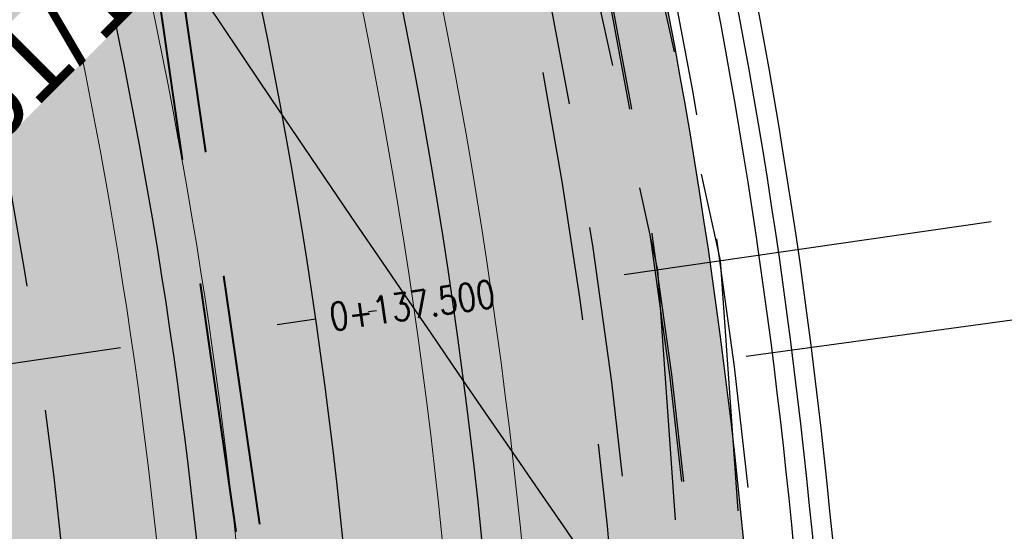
# Model space of a CAD drawing. Header units: metres. Extents: x 3458045 to 3462392, y 5482308 to 5484762.
# Tile 80 of 256: x 3459784.37 to 3459796.85, y 5483523.55 to 5483530.03. Entities that reach past the tile are written whole.
import ezdxf
from ezdxf.enums import TextEntityAlignment as Align

# ---------------------------------------------------------------- set-up
doc = ezdxf.new("R2010")
doc.units = ezdxf.units.M
for name, pattern in [('AUSGEZOGEN', [2, 1, 1]), ('STRICHPUNKT2', [12.7, 6.35, -3.175, 0, -3.175]), ('VERDECKT2', [4.7625, 3.175, -1.5875])]:
    doc.linetypes.add(name, pattern=pattern)
doc.layers.get('0').update_dxf_attribs({"linetype": 'CONTINUOUS'})
for name, color, linetype in [('BAUER_BK 2014', 1, 'CONTINUOUS'), ('SP_ACHSE_8559', 7, 'CONTINUOUS'), ('SP_ACHSE_8901', 7, 'CONTINUOUS'), ('SP_ACHSE_8911', 7, 'CONTINUOUS'), ('SP_AXIS', 7, 'CONTINUOUS'), ('SP_BAUGRUBE-ANKER', 211, 'AUSGEZOGEN'), ('SP_BAUGRUBE-VERBAU', 210, 'AUSGEZOGEN'), ('SP_Blockfugen', 2, 'STRICHPUNKT2'), ('SP_Entwässerung', 170, 'VERDECKT2'), ('SP_SOLID_Tunnelsohle_L7+8', 254, 'CONTINUOUS'), ('SP_StadtbahnFluchtweg', 1, 'CONTINUOUS'), ('SP_TrogTunnel-Bautoleranz', 160, 'VERDECKT2'), ('SP_Tunnelwand-POLYGONAL', 80, 'VERDECKT2'), ('SP_Tunnelwand_L7+8', 2, 'VERDECKT2'), ('SP_Vb_Planung', 10, 'CONTINUOUS'), ('SP_Verbau', 212, 'CONTINUOUS'), ('T__AXIS', 3, 'CONTINUOUS')]:
    doc.layers.add(name, color=color, linetype=linetype)
doc.layers.add('SP_HILF', color=6, linetype='CONTINUOUS', plot=False)
doc.styles.add('SIMPLEX8', font='simplexd.shx', dxfattribs={"width": 0.8})
doc.styles.get("Standard").update_dxf_attribs({"font": 'txt.shx'})
doc.linetypes.add('EISENBAHN', pattern='A,0.15,[130,ltypeshp.shx,S=0.25,R=0,X=0,Y=0],0.15', length=0.3)
doc.linetypes.add('ZICKZACK', pattern='A,0.00254,-5.08,[131,ltypeshp.shx,S=5.08,R=0,X=-5.08,Y=0],-10.16,[131,ltypeshp.shx,S=5.08,R=180,X=5.08,Y=0],-5.08', length=20.32254)

# ---------------------------------------------------------------- blocks, each defined once
blk = doc.blocks.new('kmr_i')
at = {"color": 1, "linetype": 'Continuous'}
blk.add_line((0, 0), (0, 1.416438), dxfattribs=at)
at = {"color": 1, "linetype": 'Continuous', "style": 'SIMPLEX8', "width": 0.8}
blk.add_attdef('STATION', text='', height=1, rotation=270.0000584, dxfattribs=at).set_placement((0, -0.50985), align=Align.MIDDLE_LEFT)
blk = doc.blocks.new('A$C288940E1')
at = {"layer": 'SP_Verbau'}
blk.add_line((0, 0), (-10.4038, -4.6916), dxfattribs=at)

msp = doc.modelspace()

# ---------------------------------------------------------------- hatches: boundary and pattern name
at = {"layer": 'SP_SOLID_Tunnelsohle_L7+8'}
h = msp.add_hatch(color=256, dxfattribs=at)
h.dxf.hatch_style = 1
edge = h.paths.add_edge_path()
edge.add_arc((3458857.4544, 5483747.0655), 967.062, 344.1575234, 344.3872259)
edge.add_arc((3459473.9441, 5483574.7903), 326.954, 344.387226, 345.076333)
edge.add_arc((3459597.6475, 5483541.8207), 198.9324, 345.076333, 346.224846)
edge.add_arc((3459650.9358, 5483528.7563), 144.066, 346.224846, 347.832764)
edge.add_arc((3459680.7324, 5483522.3319), 113.5846, 347.832764, 349.90022)
edge.add_arc((3459699.8308, 5483518.93), 94.1856, 349.90022, 352.417547)
edge.add_arc((3459713.0579, 5483517.1693), 80.8418, 352.417547, 355.414439)
edge.add_arc((3459719.6894, 5483516.5932), 74.1855, 355.448462, 356.346692)
edge.add_arc((3459720.9584, 5483516.5061), 72.9136, 356.351432, 375.12014)
edge.add_arc((3459716.6802, 5483515.3015), 77.3579, 15.154925, 18.396868)
edge.add_arc((3459706.2115, 5483511.8197), 88.3904, 18.396868, 21.208821)
edge.add_arc((3459692.0649, 5483506.3301), 103.5648, 21.208821, 23.581379)
edge.add_arc((3459671.7932, 5483497.4815), 125.6835, 23.581379, 25.512141)
edge.add_arc((3459639.9853, 5483482.3016), 160.928, 25.512141, 27.001116)
edge.add_arc((3459718.8773, 5483524.65), 71.4345, 25.465137, 28.775179)
edge.add_arc((3459376.7002, 5483342.4929), 459.0716, 28.144677, 28.653199)
edge.add_arc((3459249.8469, 5483273.6151), 603.4176, 28.6167245, 28.7545471)
edge.add_line((3459778.8562, 5483563.8942), (3459778.5506, 5483564.8679))
edge.add_arc((3459246.486, 5483271.2535), 607.7024, 28.8916589, 28.9859415)
edge.add_line((3459778.0667, 5483565.7431), (3459768.6807, 5483560.5519))
edge.add_arc((3460160.896, 5483776.6646), 447.8142, 208.854995, 208.982431)
edge.add_line((3459769.1624, 5483559.6801), (3459769.8148, 5483558.9069))
edge.add_arc((3459249.8406, 5483273.6102), 593.0999, 28.6168449, 28.7524621, ccw=False)
edge.add_arc((3459440.8442, 5483377.5455), 375.6491, 28.04865, 28.653818, ccw=False)
edge.add_arc((3459582.0854, 5483452.7987), 215.6113, 27.001109, 28.04865, ccw=False)
edge.add_arc((3459639.9853, 5483482.3016), 150.628, 25.512141, 27.001109, ccw=False)
edge.add_arc((3459671.7932, 5483497.4815), 115.3835, 23.581379, 25.512141, ccw=False)
edge.add_arc((3459692.0649, 5483506.3301), 93.2648, 21.20882, 23.581379, ccw=False)
edge.add_arc((3459706.2115, 5483511.8197), 78.0904, 18.3967, 21.20882, ccw=False)
edge.add_arc((3459716.6813, 5483515.3019), 67.0567, 15.1549, 18.3967, ccw=False)
edge.add_arc((3459720.9787, 5483516.5082), 62.5934, -3.878778, 15.117461, ccw=False)
edge.add_arc((3459719.7195, 5483516.591), 63.8553, 355.448275, 356.123471, ccw=False)
edge.add_arc((3459713.1809, 5483517.1562), 70.4182, 352.431338, 355.41208, ccw=False)
edge.add_arc((3459699.8288, 5483518.9303), 83.8876, 349.900073, 352.431338, ccw=False)
edge.add_arc((3459680.7324, 5483522.3319), 103.2847, 347.832763, 349.900073, ccw=False)
edge.add_arc((3459650.9358, 5483528.7563), 133.766, 346.224846, 347.832763, ccw=False)
edge.add_arc((3459597.6475, 5483541.8207), 188.6324, 345.076333, 346.224846, ccw=False)
edge.add_arc((3459473.9441, 5483574.7903), 316.654, 344.387226, 345.076333, ccw=False)
edge.add_arc((3458857.4544, 5483747.0655), 956.762, 344.1575234, 344.3872258, ccw=False)
edge.add_line((3459777.8746, 5483485.8757), (3459768.1652, 5483451.5731))
edge.add_arc((3460235.8213, 5483318.7283), 486.1584, 164.142005, 164.465842)
edge.add_arc((3459925.9207, 5483404.8704), 164.5082, 164.465842, 165.436874)
edge.add_arc((3459863.548, 5483421.0744), 100.065, 165.436874, 167.055656)
edge.add_arc((3459836.6312, 5483427.2611), 72.4464, 167.055656, 169.321948)
edge.add_arc((3459825.5145, 5483429.4052), 61.1249, 169.36621, 170.436557)
edge.add_arc((3459822.8296, 5483429.8673), 58.4005, 170.446005, 171.374328)
edge.add_arc((3459822.827, 5483429.8675), 58.3979, 171.374105, 181.27373)
edge.add_line((3459764.4435, 5483428.5694), (3459763.7283, 5483428.5535))
edge.add_line((3459763.7283, 5483428.5535), (3459765.1423, 5483424.2417))
edge.add_line((3459765.1423, 5483424.2417), (3459773.0292, 5483411.4442))
edge.add_line((3459773.0292, 5483411.4442), (3459778.948, 5483417.0189))
edge.add_line((3459778.948, 5483417.0189), (3459775.6909, 5483420.4769))
edge.add_arc((3459821.7364, 5483429.9486), 47.0096, 170.06678, 191.62372, ccw=False)
edge.add_arc((3459825.0894, 5483429.4811), 50.3931, 169.37086, 170.20087, ccw=False)
edge.add_arc((3459836.6312, 5483427.2611), 62.1464, 167.055656, 169.321948, ccw=False)
edge.add_arc((3459863.548, 5483421.0744), 89.765, 165.436867, 167.055656, ccw=False)
edge.add_arc((3459925.9216, 5483404.8701), 154.2091, 164.465124, 165.436867, ccw=False)
edge.add_arc((3460237.4715, 5483318.2654), 477.5722, 164.141522, 164.465124, ccw=False)
edge.add_line((3459778.0759, 5483448.7679), (3459787.7833, 5483483.0639))

# ---------------------------------------------------------------- linework, layer by layer
at = {"layer": 'SP_ACHSE_8559'}
msp.add_lwpolyline([(3459737.3759, 5483588.9167, -0.0013218), (3459741.9888, 5483581.4736, -0.0004406), (3459746.5755, 5483574.0144, 0.000357), (3459752.2355, 5483564.8071, 0.0010709), (3459757.9218, 5483555.616, 0.0017848), (3459763.6606, 5483546.4576, 0.0024988), (3459769.4775, 5483537.3487, 0.0032127), (3459775.3981, 5483528.3069, 0.0012042), (3459777.3589, 5483525.3707, 0.00909), (3459792.1443, 5483504.1891, -0.6236806), (3459771.1027, 5483464.5224, -0.1187391)], format="xyb", dxfattribs=at)
at = {"layer": 'SP_ACHSE_8901'}
msp.add_lwpolyline([(3459663.5917, 5483703.287, -0.0763528), (3459773.4733, 5483559.3038, -0.0026415), (3459775.3741, 5483555.7812, -0.0045692), (3459777.2239, 5483552.2315, -0.0064969), (3459778.9947, 5483548.6418, -0.0084247), (3459780.6575, 5483545.0009, -0.0103526), (3459782.1824, 5483541.3003, -0.0122805), (3459783.5383, 5483537.5346, -0.0141346), (3459784.6877, 5483533.7213, -0.0820775), (3459786.8382, 5483512.3056, -0.0039193), (3459786.7627, 5483511.2537, -0.0130302), (3459786.3551, 5483507.4265, -0.0110254), (3459785.7638, 5483503.6231, -0.0090206), (3459785.0205, 5483499.8464, -0.007016), (3459784.1565, 5483496.0954, -0.0050114), (3459783.2025, 5483492.3662, -0.0030068), (3459782.1889, 5483488.6527, -0.0010023), (3459781.1454, 5483484.9475), (3459771.4367, 5483450.6471, 0.0014127)], format="xyb", dxfattribs=at)
at = {"layer": 'SP_ACHSE_8911'}
msp.add_lwpolyline([(3459779.9669, 5483401.3496, -0.1898543), (3459772.019, 5483438.2528, -0.0048267), (3459772.1981, 5483439.2782, -0.0102194), (3459772.7329, 5483441.8661, -0.0072994), (3459773.3582, 5483444.4337, -0.0043796), (3459774.0432, 5483446.9861, -0.0014599), (3459774.758, 5483449.5304), (3459784.8281, 5483485.1076, 0.0010135), (3459785.8599, 5483488.7717, 0.0030406), (3459786.8619, 5483492.4439, 0.0050678), (3459787.8042, 5483496.1319, 0.0070949), (3459788.6565, 5483499.8416, 0.0091222), (3459789.3881, 5483503.5769, 0.0111495), (3459789.9676, 5483507.3387, 0.0096243), (3459790.2818, 5483510.1571, 0.0966281), (3459787.5873, 5483536.6729, 0.005752), (3459787.0914, 5483538.2453, 0.0123927), (3459785.7657, 5483541.9647, 0.0104385), (3459784.2716, 5483545.6199, 0.0084844), (3459782.6402, 5483549.216, 0.0065303), (3459780.9016, 5483552.7616, 0.0045764), (3459779.0846, 5483556.2677, 0.0026224), (3459777.2173, 5483559.7474, 0.0769413), (3459666.0197, 5483705.8087)], format="xyb", dxfattribs=at)
at = {"layer": 'SP_AXIS'}
for points in [[(3459779.9669, 5483401.3496, -0.1898543), (3459772.019, 5483438.2528, -0.0048267), (3459772.1981, 5483439.2782, -0.0102194), (3459772.7329, 5483441.8661, -0.0072994), (3459773.3582, 5483444.4337, -0.0043796), (3459774.0432, 5483446.9861, -0.0014599), (3459774.758, 5483449.5304), (3459784.8281, 5483485.1076, 0.0010135), (3459785.8599, 5483488.7717, 0.0030406), (3459786.8619, 5483492.4439, 0.0050678), (3459787.8042, 5483496.1319, 0.0070949), (3459788.6565, 5483499.8416, 0.0091222), (3459789.3881, 5483503.5769, 0.0111495), (3459789.9676, 5483507.3387, 0.0096243), (3459790.2818, 5483510.1571, 0.0966281), (3459787.5873, 5483536.6729, 0.005752), (3459787.0914, 5483538.2453, 0.0123927), (3459785.7657, 5483541.9647, 0.0104385), (3459784.2716, 5483545.6199, 0.0084844), (3459782.6402, 5483549.216, 0.0065303), (3459780.9016, 5483552.7616, 0.0045764), (3459779.0846, 5483556.2677, 0.0026224), (3459777.2173, 5483559.7474, 0.0769413), (3459666.0197, 5483705.8087)], [(3459663.5917, 5483703.287, -0.0763528), (3459773.4733, 5483559.3038, -0.0026415), (3459775.3741, 5483555.7812, -0.0045692), (3459777.2239, 5483552.2315, -0.0064969), (3459778.9947, 5483548.6418, -0.0084247), (3459780.6575, 5483545.0009, -0.0103526), (3459782.1824, 5483541.3003, -0.0122805), (3459783.5383, 5483537.5346, -0.0141346), (3459784.6877, 5483533.7213, -0.0820775), (3459786.8382, 5483512.3056, -0.0039193), (3459786.7627, 5483511.2537, -0.0130302), (3459786.3551, 5483507.4265, -0.0110254), (3459785.7638, 5483503.6231, -0.0090206), (3459785.0205, 5483499.8464, -0.007016), (3459784.1565, 5483496.0954, -0.0050114), (3459783.2025, 5483492.3662, -0.0030068), (3459782.1889, 5483488.6527, -0.0010023), (3459781.1454, 5483484.9475), (3459771.4367, 5483450.6471, 0.0014127)], [(3459751.0056, 5483586.8549, -0.0004357), (3459755.6442, 5483579.3114, 0.0003596), (3459761.2625, 5483570.1726, 0.0010789), (3459766.9071, 5483561.05, 0.0017982), (3459772.6041, 5483551.96, 0.0025175), (3459778.3793, 5483542.9196, 0.0032367), (3459784.2581, 5483533.9462, 0.0012132), (3459786.2052, 5483531.0326, 0.0550745), (3459885.4353, 5483413.6014, -0.0246156), (3459912.6205, 5483385.1364, -0.0008768), (3459913.5588, 5483384.0479, -0.0037507), (3459918.2074, 5483378.5492, -0.002679), (3459922.785, 5483372.9911, -0.0016074), (3459927.3148, 5483367.3939, -0.0005358), (3459931.8205, 5483361.7774, 0.0005358), (3459936.3262, 5483356.161, 0.0009761), (3459939.4013, 5483352.3529, 0.0064816), (3459955.9914, 5483332.4309), (3459959.947, 5483327.8043)]]:
    msp.add_lwpolyline(points, format="xyb", dxfattribs=at)
at = {"layer": 'SP_Blockfugen'}
msp.add_line((3459779.3625, 5483524.9682), (3459796.6806, 5483527.4773), dxfattribs=at)
at = {"layer": 'SP_HILF'}
msp.add_lwpolyline([(3459793.7242, 5483511.8662, 0.0820775), (3459791.3478, 5483535.5252, 0.0141466), (3459790.0846, 5483539.7154, 0.0122701), (3459788.6151, 5483543.7965, 0.0103526), (3459786.9813, 5483547.7613, 0.0084247), (3459785.2219, 5483551.6136, 0.006497), (3459783.3718, 5483555.3642, 0.0144438), (3459781.4908, 5483559.0368, 0.0022188), (3459779.553, 5483562.6209, 0.0006014), (3459778.8562, 5483563.8942), (3459778.5506, 5483564.8679, 0.0004114), (3459778.0667, 5483565.7431), (3459768.6807, 5483560.5519, 0.000556), (3459769.1624, 5483559.6801), (3459769.8148, 5483558.9069, -0.0005917), (3459770.4887, 5483557.6754, -0.0026405), (3459772.3728, 5483554.1836, -0.0045708), (3459774.1945, 5483550.6879, -0.0064969), (3459775.9262, 5483547.1774, -0.0084247), (3459777.5414, 5483543.6408, -0.0103526), (3459779.0127, 5483540.0703, -0.0122708), (3459780.311, 5483536.4646, -0.014146), (3459781.406, 5483532.8325, -0.0830771), (3459783.4287, 5483512.274, -0.0029461)], format="xyb", dxfattribs=at)
at = {"layer": 'SP_StadtbahnFluchtweg', "linetype": 'VERDECKT2'}
for points in [[(3459776.1649, 5483565.2015, -0.0016155), (3459778.0381, 5483561.7943, -0.0026415), (3459779.9634, 5483558.2263, -0.0045692), (3459781.8571, 5483554.5923, -0.0064969), (3459783.6876, 5483550.8815, -0.0084247), (3459785.4233, 5483547.0812, -0.0103526), (3459787.0302, 5483543.1815, -0.0122805), (3459788.4726, 5483539.1755, -0.0141346), (3459789.7069, 5483535.0808, -0.0820775), (3459792.0276, 5483511.9744, -0.0039193), (3459791.9463, 5483510.841, -0.0130302), (3459791.5097, 5483506.741, -0.0110254), (3459790.8832, 5483502.7112, -0.0090206), (3459790.1037, 5483498.7504, -0.007016), (3459789.207, 5483494.8572, -0.0050114), (3459788.2271, 5483491.027, -0.0030068), (3459787.197, 5483487.2532, -0.0010023), (3459786.1479, 5483483.5279), (3459776.4401, 5483449.2308, 0.0014127)], [(3459770.131, 5483561.8546, -0.001614), (3459771.981, 5483558.4896, -0.0026415), (3459773.8738, 5483554.9818, -0.0045692), (3459775.7092, 5483551.4597, -0.0064969), (3459777.4604, 5483547.9096, -0.0084247), (3459779.0995, 5483544.3209, -0.0103526), (3459780.5976, 5483540.6853, -0.0122805), (3459781.9251, 5483536.9981, -0.0141346), (3459783.0468, 5483533.2769, -0.0820775), (3459785.1416, 5483512.4138, -0.0039193), (3459785.0681, 5483511.3886, -0.0130302), (3459784.6699, 5483507.6505, -0.0110254), (3459784.0901, 5483503.9212, -0.0090206), (3459783.3587, 5483500.2047, -0.007016), (3459782.5054, 5483496.5002, -0.0050114), (3459781.5599, 5483492.804, -0.0030068), (3459780.5516, 5483489.1103, -0.0010023), (3459779.51, 5483485.4116), (3459769.8009, 5483451.1101, 0.0014127)]]:
    msp.add_lwpolyline(points, format="xyb", dxfattribs=at)
at = {"layer": 'SP_TrogTunnel-Bautoleranz'}
for points in [[(3459776.3855, 5483414.6053, -0.1208338), (3459774.5845, 5483437.8306, -0.0048267), (3459774.7549, 5483438.8062, -0.0102194), (3459775.2678, 5483441.2879, -0.0072994), (3459775.8751, 5483443.7818, -0.0043796), (3459776.5483, 5483446.2902, -0.0014599), (3459777.259, 5483448.8198), (3459787.3299, 5483484.3995, 0.0010135), (3459788.364, 5483488.072, 0.0030406), (3459789.3743, 5483491.7747, 0.0050678), (3459790.3297, 5483495.5138, 0.0070949), (3459791.1985, 5483499.2954, 0.0091222), (3459791.9483, 5483503.1238, 0.0111495), (3459792.5455, 5483507.0002, 0.0096243), (3459792.8708, 5483509.9188, 0.0966281), (3459790.0758, 5483537.4262, 0.005752), (3459789.5618, 5483539.0559, 0.0123927), (3459788.1924, 5483542.898, 0.0104385), (3459786.6572, 5483546.6537, 0.0084844), (3459784.9894, 5483550.3301, 0.0065303), (3459783.2208, 5483553.9367, 0.0045764), (3459781.3819, 5483557.4851, 0.0026224), (3459779.5017, 5483560.9888, 0.0020183), (3459777.1644, 5483565.2555)], [(3459769.5507, 5483561.0445, -0.0014341), (3459771.1909, 5483558.0585, -0.0026415), (3459773.0795, 5483554.5586, -0.0045692), (3459774.9073, 5483551.0511, -0.0064969), (3459776.6482, 5483547.522, -0.0084247), (3459778.2746, 5483543.9608, -0.0103526), (3459779.7585, 5483540.3597, -0.0122805), (3459781.0711, 5483536.7141, -0.0141346), (3459782.1781, 5483533.0416, -0.0820775), (3459784.2434, 5483512.4711, -0.0039193), (3459784.1709, 5483511.46, -0.0130302), (3459783.7777, 5483507.7691, -0.0110254), (3459783.2041, 5483504.0791, -0.0090206), (3459782.4789, 5483500.3944, -0.007016), (3459781.6313, 5483496.7145, -0.0050114), (3459780.6902, 5483493.0358, -0.0030068), (3459779.6848, 5483489.3525, -0.0010023), (3459778.6442, 5483485.6573), (3459768.935, 5483451.3552, 0.0014127)]]:
    msp.add_lwpolyline(points, format="xyb", dxfattribs=at)
at = {"layer": 'SP_Tunnelwand-POLYGONAL'}
for points in [[(3459790.9503, 5483537.3753), (3459793.2448, 5483526.9794), (3459793.9989, 5483516.2532), (3459793.1825, 5483505.5799), (3459791.1294, 5483495.3096), (3459788.487, 5483485.4589)], [(3459790.1691, 5483537.2029), (3459792.4509, 5483526.8645), (3459793.1968, 5483516.2557), (3459792.3886, 5483505.6892), (3459790.35, 5483495.4919), (3459787.7143, 5483485.6661)]]:
    msp.add_lwpolyline(points, dxfattribs=at)
at = {"layer": 'SP_Tunnelwand_L7+8'}
for points in [[(3459773.8543, 5483437.9507, -0.0048267), (3459774.0272, 5483438.9405, -0.0102194), (3459774.5464, 5483441.4524, -0.0072994), (3459775.1587, 5483443.9673, -0.0043796), (3459775.8353, 5483446.4883, -0.0014599), (3459776.5472, 5483449.0221), (3459786.6178, 5483484.6011, 0.0010135), (3459787.6513, 5483488.2711, 0.0030406), (3459788.6592, 5483491.9652, 0.0050678), (3459789.6109, 5483495.6897, 0.0070949), (3459790.475, 5483499.4509, 0.0091222), (3459791.2196, 5483503.2528, 0.0111495), (3459791.8118, 5483507.0966, 0.0096243), (3459792.134, 5483509.9866, 0.0966281), (3459789.3676, 5483537.2118, 0.005752), (3459788.8587, 5483538.8251, 0.0123927), (3459787.5017, 5483542.6324, 0.0104385), (3459785.9782, 5483546.3594, 0.0084844), (3459784.3208, 5483550.013, 0.0065303), (3459782.5607, 5483553.6022, 0.0045764), (3459780.7281, 5483557.1386, 0.0026224), (3459778.8515, 5483560.6355, 0.0769413), (3459667.3099, 5483707.1486), (3459482.1353, 5483885.4597, 0.0146052)], [(3459775.7568, 5483416.7607, -0.1092003), (3459774.6091, 5483437.8265, -0.0048267), (3459774.7795, 5483438.8016, -0.0102194), (3459775.2922, 5483441.2823, -0.0072994), (3459775.8993, 5483443.7755, -0.0043796), (3459776.5724, 5483446.2835, -0.0014599), (3459777.2831, 5483448.813), (3459787.3539, 5483484.3927, 0.0010135), (3459788.3881, 5483488.0653, 0.0030406), (3459789.3985, 5483491.7683, 0.0050678), (3459790.354, 5483495.5078, 0.0070949), (3459791.223, 5483499.2902, 0.0091222), (3459791.9729, 5483503.1195, 0.0111495), (3459792.5703, 5483506.997, 0.0096243), (3459792.8957, 5483509.9165, 0.0966281), (3459790.0998, 5483537.4334, 0.005752), (3459789.5855, 5483539.0637, 0.0123927), (3459788.2157, 5483542.907, 0.0104385), (3459786.6802, 5483546.6636, 0.0084844), (3459785.012, 5483550.3409, 0.0065303), (3459783.2431, 5483553.948, 0.0045764), (3459781.404, 5483557.4968, 0.0026224), (3459779.5237, 5483561.0007, 0.0020142), (3459777.1912, 5483565.2588)], [(3459775.6909, 5483420.4769, -0.0902889), (3459775.3985, 5483437.6966, -0.0048267), (3459775.5662, 5483438.6564, -0.0102194), (3459776.0722, 5483441.1044, -0.0072994), (3459776.6737, 5483443.5749, -0.0043796), (3459777.3432, 5483446.0694, -0.0014599), (3459778.0526, 5483448.5944), (3459788.1237, 5483484.1749, 0.0010135), (3459789.1586, 5483487.85, 0.0030406), (3459790.1715, 5483491.5624, 0.0050678), (3459791.131, 5483495.3176, 0.0070949), (3459792.0051, 5483499.1221, 0.0091222), (3459792.7607, 5483502.9801, 0.0111495), (3459793.3635, 5483506.8928, 0.0096243), (3459793.6924, 5483509.8432, 0.0966281), (3459790.8655, 5483537.6652, 0.005752), (3459790.3457, 5483539.3131, 0.0123927), (3459788.9624, 5483543.1942, 0.0104385), (3459787.4142, 5483546.9817, 0.0084844), (3459785.7348, 5483550.6837, 0.0065303), (3459783.9568, 5483554.3096, 0.0045764), (3459782.1109, 5483557.8714, 0.0026224), (3459780.2266, 5483561.3827, 0.0011854), (3459778.8562, 5483563.8942)]]:
    msp.add_lwpolyline(points, format="xyb", dxfattribs=at)
at = {"layer": 'SP_Vb_Planung', "linetype": 'AUSGEZOGEN', "lineweight": 13, "ltscale": 13}
for points in [[(3459780.3831, 5483401.6267, -0.1898543), (3459772.5124, 5483438.1716, -0.0048267), (3459772.6898, 5483439.1874, -0.0102194), (3459773.2204, 5483441.7549, -0.0072994), (3459773.8422, 5483444.3083, -0.0043796), (3459774.525, 5483446.8523, -0.0014599), (3459775.239, 5483449.3937), (3459785.3092, 5483484.9715, 0.0010135), (3459786.3415, 5483488.6371, 0.0030406), (3459787.3451, 5483492.3152, 0.0050678), (3459788.2899, 5483496.013, 0.0070949), (3459789.1454, 5483499.7366, 0.0091222), (3459789.8804, 5483503.4898, 0.0111495), (3459790.4634, 5483507.2736, 0.0096243), (3459790.7797, 5483510.1112, 0.0966281), (3459788.0659, 5483536.8178, 0.005752), (3459787.5665, 5483538.4011, 0.0123927), (3459786.2324, 5483542.1442, 0.0104385), (3459784.7304, 5483545.8187, 0.0084844), (3459783.092, 5483549.4303, 0.0065303), (3459781.3476, 5483552.9876, 0.0045764), (3459779.5264, 5483556.5018, 0.0026224), (3459777.6566, 5483559.9861, 0.0769413), (3459666.3666, 5483706.1689)], [(3459779.5507, 5483401.0725, -0.1898543), (3459771.5256, 5483438.334, -0.0048267), (3459771.7064, 5483439.369, -0.0102194), (3459772.2455, 5483441.9773, -0.0072994), (3459772.8741, 5483444.5591, -0.0043796), (3459773.5614, 5483447.1199, -0.0014599), (3459774.277, 5483449.667), (3459784.347, 5483485.2438, 0.0010135), (3459785.3783, 5483488.9062, 0.0030406), (3459786.3787, 5483492.5726, 0.0050678), (3459787.3185, 5483496.2507, 0.0070949), (3459788.1677, 5483499.9466, 0.0091222), (3459788.8957, 5483503.664, 0.0111495), (3459789.4719, 5483507.4038, 0.0096243), (3459789.7839, 5483510.2029, 0.0966281), (3459787.1088, 5483536.5281, 0.005752), (3459786.6163, 5483538.0894, 0.0123927), (3459785.299, 5483541.7852, 0.0104385), (3459783.8128, 5483545.4211, 0.0084844), (3459782.1884, 5483549.0017, 0.0065303), (3459780.4555, 5483552.5356, 0.0045764), (3459778.6428, 5483556.0336, 0.0026224), (3459776.7779, 5483559.5086, 0.0769413), (3459665.6729, 5483705.4486)], [(3459663.9385, 5483703.6472, -0.0763528), (3459773.9123, 5483559.5433, -0.0026415), (3459775.8154, 5483556.0163, -0.0045692), (3459777.6694, 5483552.4585, -0.0064969), (3459779.4459, 5483548.8571, -0.0084247), (3459781.1157, 5483545.201, -0.0103526), (3459782.6485, 5483541.4812, -0.0122805), (3459784.0127, 5483537.6924, -0.0141346), (3459785.1703, 5483533.852, -0.0820775), (3459787.3372, 5483512.2737, -0.0039193), (3459787.2612, 5483511.214, -0.0130302), (3459786.8507, 5483507.3606, -0.0110254), (3459786.256, 5483503.5354, -0.0090206), (3459785.5093, 5483499.741, -0.007016), (3459784.6421, 5483495.9763, -0.0050114), (3459783.6857, 5483492.2374, -0.0030068), (3459782.6704, 5483488.5182, -0.0010023), (3459781.6264, 5483484.811), (3459771.9178, 5483450.5109, 0.0014127)], [(3459663.2449, 5483702.9268, -0.0763528), (3459773.0344, 5483559.0643, -0.0026415), (3459774.9329, 5483555.546, -0.0045692), (3459776.7784, 5483552.0045, -0.0064969), (3459778.5434, 5483548.4264, -0.0084247), (3459780.1992, 5483544.8009, -0.0103526), (3459781.7163, 5483541.1194, -0.0122805), (3459783.0638, 5483537.3768, -0.0141346), (3459784.2051, 5483533.5906, -0.0820775), (3459786.3392, 5483512.3374, -0.0039193), (3459786.2643, 5483511.2934, -0.0130302), (3459785.8594, 5483507.4924, -0.0110254), (3459785.2715, 5483503.7108, -0.0090206), (3459784.5318, 5483499.9518, -0.007016), (3459783.6709, 5483496.2145, -0.0050114), (3459782.7194, 5483492.495, -0.0030068), (3459781.7073, 5483488.7873, -0.0010023), (3459780.6644, 5483485.084), (3459770.9556, 5483450.7832, 0.0014127)]]:
    msp.add_lwpolyline(points, format="xyb", dxfattribs=at)
at = {"layer": 'SP_Vb_Planung', "linetype": 'EISENBAHN', "lineweight": 13, "ltscale": 13}
for points in [[(3459779.9669, 5483401.3496, -0.1898543), (3459772.019, 5483438.2528, -0.0048267), (3459772.1981, 5483439.2782, -0.0102194), (3459772.7329, 5483441.8661, -0.0072994), (3459773.3582, 5483444.4337, -0.0043796), (3459774.0432, 5483446.9861, -0.0014599), (3459774.758, 5483449.5304), (3459784.8281, 5483485.1076, 0.0010135), (3459785.8599, 5483488.7717, 0.0030406), (3459786.8619, 5483492.4439, 0.0050678), (3459787.8042, 5483496.1319, 0.0070949), (3459788.6565, 5483499.8416, 0.0091222), (3459789.3881, 5483503.5769, 0.0111495), (3459789.9676, 5483507.3387, 0.0096243), (3459790.2818, 5483510.1571, 0.0966281), (3459787.5873, 5483536.6729, 0.005752), (3459787.0914, 5483538.2453, 0.0123927), (3459785.7657, 5483541.9647, 0.0104385), (3459784.2716, 5483545.6199, 0.0084844), (3459782.6402, 5483549.216, 0.0065303), (3459780.9016, 5483552.7616, 0.0045764), (3459779.0846, 5483556.2677, 0.0026224), (3459777.2173, 5483559.7474, 0.0769413), (3459666.0197, 5483705.8087)], [(3459663.5917, 5483703.287, -0.0763528), (3459773.4733, 5483559.3038, -0.0026415), (3459775.3741, 5483555.7812, -0.0045692), (3459777.2239, 5483552.2315, -0.0064969), (3459778.9947, 5483548.6418, -0.0084247), (3459780.6575, 5483545.0009, -0.0103526), (3459782.1824, 5483541.3003, -0.0122805), (3459783.5383, 5483537.5346, -0.0141346), (3459784.6877, 5483533.7213, -0.0820775), (3459786.8382, 5483512.3056, -0.0039193), (3459786.7627, 5483511.2537, -0.0130302), (3459786.3551, 5483507.4265, -0.0110254), (3459785.7638, 5483503.6231, -0.0090206), (3459785.0205, 5483499.8464, -0.007016), (3459784.1565, 5483496.0954, -0.0050114), (3459783.2025, 5483492.3662, -0.0030068), (3459782.1889, 5483488.6527, -0.0010023), (3459781.1454, 5483484.9475), (3459771.4367, 5483450.6471, 0.0014127)]]:
    msp.add_lwpolyline(points, format="xyb", dxfattribs=at)
at = {"layer": 'T__AXIS'}
msp.add_lwpolyline([(3459778.5101, 5483400.3795, -0.1903342), (3459770.3083, 5483438.634, -0.0047478), (3459770.4922, 5483439.6766, -0.01005), (3459771.0392, 5483442.3074, -0.0071784), (3459771.6766, 5483444.918, -0.004307), (3459772.3738, 5483447.5133, -0.0014357), (3459773.1007, 5483450.1004), (3459783.1886, 5483485.7402, 0.0010265), (3459784.2072, 5483489.3579, 0.0030796), (3459785.1961, 5483492.9837, 0.0051327), (3459786.1253, 5483496.6253, 0.0071859), (3459786.9645, 5483500.2887, 0.0092391), (3459787.6829, 5483503.9775, 0.0112924), (3459788.2492, 5483507.6926, 0.0097473), (3459788.5535, 5483510.4758, 0.0955136), (3459785.9526, 5483536.0318, 0.0058171), (3459785.4666, 5483537.583, 0.0125278), (3459784.1652, 5483541.2521, 0.0105457), (3459782.6959, 5483544.8573, 0.0085637), (3459781.0898, 5483548.4038, 0.0065817), (3459779.3771, 5483551.9001, 0.0045998), (3459777.5866, 5483555.3573, 0.0026179), (3459775.7464, 5483558.7883, 0.0770008), (3459664.8059, 5483704.5483)], format="xyb", dxfattribs=at)

# ---------------------------------------------------------------- block references
at = {"layer": 'SP_BAUGRUBE-ANKER', "xscale": -1.772319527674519, "yscale": 1.772319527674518, "zscale": 1.772319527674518, "rotation": 32.06449799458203}
msp.add_blockref('A$C288940E1', (3459793.5758, 5483525.7689), dxfattribs=at)
at = {"layer": 'T__AXIS', "xscale": 0.3500000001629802, "yscale": 0.3500000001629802, "zscale": 0.3500000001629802, "rotation": 98.24415383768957}
msp.add_blockref('kmr_i', (3459788.1211, 5483526.2371), dxfattribs=at).add_auto_attribs({'STATION': '0+137.500'})

# ---------------------------------------------------------------- next in the draw order: texts
at = {"layer": 'BAUER_BK 2014', "insert": (3459781.9959, 5483527.7358, -95.67), "char_height": 1, "attachment_point": 1, "rotation": 45, "bg_fill": 3, "box_fill_scale": 1, "bg_fill_color": 256, "bg_fill_transparency": 0}
msp.add_mtext_dynamic_manual_height_columns('{\\fArial|b0|i0|c0|p34;BK61/14}', width=5.199728, gutter_width=12.5, heights=[0], dxfattribs=at)

# ---------------------------------------------------------------- next in the draw order: linework, layer by layer
at = {"layer": 'SP_BAUGRUBE-VERBAU'}
for points in [[(3459794.9929, 5483515.7122, 0.076316), (3459791.8226, 5483537.9549, 0.005752), (3459791.2958, 5483539.6248, 0.0123927), (3459789.8958, 5483543.5531, 0.0104385), (3459788.3318, 5483547.3793, 0.0084844), (3459786.6383, 5483551.1122, 0.0065303), (3459784.8488, 5483554.7616, 0.0045807), (3459782.9927, 5483558.343, -0.013222), (3459781.1114, 5483561.9897, 0.0174298), (3459778.9228, 5483566.2602, 0.0174298)], [(3459794.4971, 5483516.5735, 0.0733897), (3459791.344, 5483537.81, 0.005752), (3459790.8207, 5483539.469, 0.0123927), (3459789.4291, 5483543.3736, 0.0104385), (3459787.873, 5483547.1805, 0.0084844), (3459786.1866, 5483550.8979, 0.0065303), (3459784.4028, 5483554.5356, 0.0045764), (3459782.5527, 5483558.1055, -0.0132185), (3459780.66, 5483561.7748, 0.0174399), (3459778.486, 5483566.0168, 0.0011854)]]:
    msp.add_lwpolyline(points, format="xyb", dxfattribs=at)
at = {"layer": 'SP_BAUGRUBE-VERBAU', "linetype": 'ZICKZACK', "ltscale": 0.2}
msp.add_lwpolyline([(3459794.7443, 5483515.8551, 0.0758382), (3459791.5833, 5483537.8824, 0.005752), (3459791.0583, 5483539.5469, 0.0123927), (3459789.6624, 5483543.4634, 0.0104385), (3459788.1024, 5483547.2799, 0.0084844), (3459786.4125, 5483551.0051, 0.0065303), (3459784.6258, 5483554.6486, 0.0045785), (3459782.7727, 5483558.2243, -0.0132202), (3459780.8857, 5483561.8822, 0.0174348), (3459778.7044, 5483566.1385, 0.0174348)], format="xyb", dxfattribs=at)
at = {"layer": 'SP_Entwässerung'}
for p, q in [((3459784.9047, 5483540.9232), (3459789.1948, 5483511.2366)), ((3459784.9125, 5483540.9257), (3459789.2029, 5483511.2362)), ((3459784.6074, 5483540.8275), (3459788.8816, 5483511.2505)), ((3459784.6151, 5483540.83), (3459788.8897, 5483511.2501))]:
    msp.add_line(p, q, dxfattribs=at)

doc.saveas('drawing.dxf')
